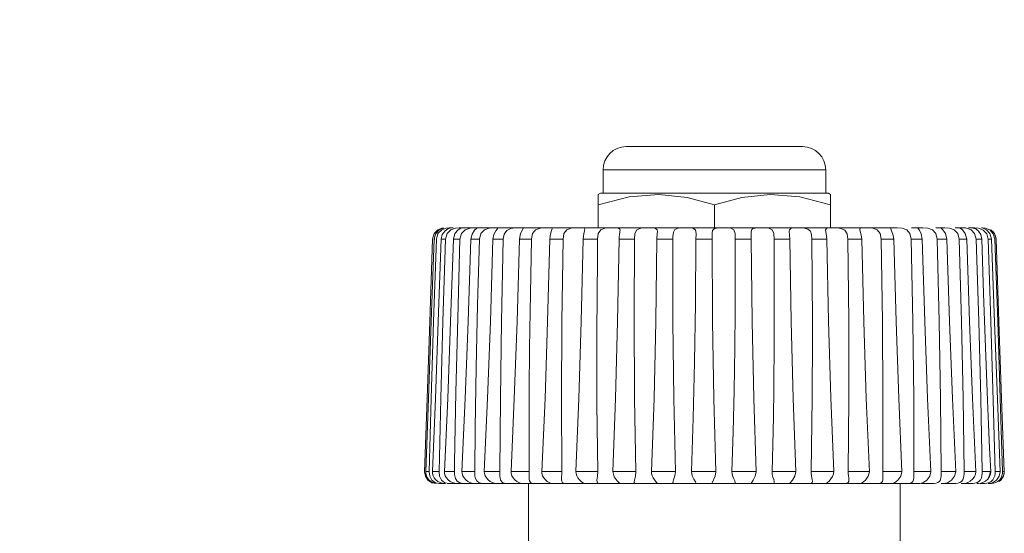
# Model space of a CAD drawing. Header units: millimetres. Extents: x 3925 to 5043, y -86 to 778.
# Tile 9 of 96: x 4103 to 4124, y 182 to 193. Entities that reach past the tile are written whole.
import ezdxf

# ---------------------------------------------------------------- set-up
doc = ezdxf.new("R2010")
doc.units = ezdxf.units.MM
doc.header["$LTSCALE"] = 46.255
doc.header["$PDMODE"] = 3
doc.header["$PDSIZE"] = 1
doc.layers.get('0').update_dxf_attribs({"linetype": 'CONTINUOUS'})
doc.layers.get('Defpoints').update_dxf_attribs({"linetype": 'CONTINUOUS'})
doc.layers.add('ARAKNO_13891DXF_CONTINUOUS_LINE', color=7, linetype='CONTINUOUS')
doc.styles.add('SLDTEXTSTYLE0', font='arialbd.ttf', dxfattribs={"height": 5.5})
doc.styles.add('SLDTEXTSTYLE2', font='arial.ttf')
doc.dimstyles.new('SLDDIMSTYLE1', dxfattribs={"dimtxt": 5.650301, "dimasz": 4.572, "dimexe": 0, "dimexo": 0.0625, "dimgap": 1.412575, "dimtad": 0, "dimtih": 1, "dimtoh": 1, "dimlfac": 3.5, "dimrnd": 1e-09, "dimzin": 4, "dimdsep": 46, "dimtxsty": 'SLDTEXTSTYLE0', "dimsah": 1, "dimcen": 0.09, "dimadec": 0, "dimazin": 1, "dimtol": 1, "dimtp": 0.8, "dimtm": 0.8, "dimtfac": 1, "dimtdec": 1, "dimtofl": 0, "dimtmove": 0, "dimatfit": 3, "dimfxl": 1, "dimfrac": 2, "dimtolj": 1, "dimarcsym": 0})

# ---------------------------------------------------------------- blocks, each defined once
blk = doc.blocks.new('*D66')
at = {"color": 0, "linetype": 'Continuous', "lineweight": -2}
for p, q in [((4008.584, 182.004), (4008.584, 196.293)), ((4008.584, 196.293), (4083.977, 196.293)), ((4109.213, 182.004), (4008.584, 182.004)), ((4008.584, 165.004), (4008.584, 178.004)), ((4109.213, 161.004), (4008.584, 161.004))]:
    blk.add_line(p, q, dxfattribs=at)
at = {"color": 0, "linetype": 'Continuous'}
for points in [[(4007.917, 178.004), (4009.251, 178.004), (4008.584, 182.004)], [(4007.917, 165.004), (4009.251, 165.004), (4008.584, 161.004)]]:
    blk.add_solid(points, dxfattribs=at)
at = {"layer": 'Defpoints', "color": 0, "linetype": 'Continuous'}
for p in [(4109.275, 182.004), (4008.584, 161.004), (4109.275, 161.004)]:
    blk.add_point(p, dxfattribs=at)
at = {"color": 0, "linetype": 'Continuous', "lineweight": 0, "insert": (4046.987, 208.713), "char_height": 5, "attachment_point": 5, "style": 'SLDTEXTSTYLE2'}
blk.add_mtext('\\A1;4X-M6 SCREWS 38mm \\PLENGTH OF \\PCEILING MOUNT', dxfattribs=at)
blk = doc.blocks.new('*D67')
at = {"color": 0, "linetype": 'Continuous', "lineweight": -2}
for p, q in [((4104.009, 251.059), (3982.377, 251.059)), ((3982.377, 247.059), (3982.377, 67.754)), ((4019.56, 63.754), (3982.377, 63.754))]:
    blk.add_line(p, q, dxfattribs=at)
at = {"color": 0, "linetype": 'Continuous'}
for points in [[(3981.71, 247.059), (3983.043, 247.059), (3982.377, 251.059)], [(3981.71, 67.754), (3983.043, 67.754), (3982.377, 63.754)]]:
    blk.add_solid(points, dxfattribs=at)
at = {"layer": 'Defpoints', "color": 0, "linetype": 'Continuous'}
for p in [(4104.072, 251.059), (3982.377, 63.754), (4019.622, 63.754)]:
    blk.add_point(p, dxfattribs=at)
at = {"color": 0, "linetype": 'Continuous', "lineweight": 0, "insert": (3977.76, 157.407), "char_height": 5, "attachment_point": 5, "rotation": 90, "style": 'SLDTEXTSTYLE2'}
blk.add_mtext('\\A1;374.61 [14.75]', dxfattribs=at)

msp = doc.modelspace()

# ---------------------------------------------------------------- linework, layer by layer
at = {"layer": 'ARAKNO_13891DXF_CONTINUOUS_LINE', "color": 7, "linetype": 'Continuous', "lineweight": 0}
for p, q in [((4119.934, 190.7543), (4116.142, 190.7543)), ((4120.434, 190.2543), (4115.642, 190.2543)), ((4115.642, 189.7543), (4115.642, 190.2543)), ((4120.434, 190.2543), (4120.434, 189.7543)), ((4115.538, 189.7276), (4115.5843, 189.7543)), ((4115.538, 189.0043), (4115.538, 189.7276)), ((4116.2032, 189.6759), (4115.538, 189.5043)), ((4120.4917, 189.7543), (4115.5843, 189.7543)), ((4120.4917, 189.7543), (4120.538, 189.7276)), ((4120.538, 189.7276), (4120.538, 189.0043)), ((4118.038, 189.0043), (4118.038, 189.5043)), ((4112.176, 188.9994), (4112.2166, 189.0031)), ((4112.2663, 188.9994), (4112.3334, 189.0043)), ((4112.3013, 188.9874), (4112.3475, 189.0029)), ((4112.4134, 189.0043), (4112.3334, 189.0043)), ((4112.469, 188.9994), (4112.547, 189.0043)), ((4121.9683, 189.0043), (4112.547, 189.0043)), ((4112.5788, 189.0001), (4112.5912, 189.0043)), ((4112.5912, 189.0043), (4112.5902, 189.0043)), ((4112.7801, 188.9994), (4112.8674, 189.0043)), ((4112.921, 188.994), (4112.9306, 189.0007)), ((4112.9306, 189.0007), (4112.9334, 189.0034)), ((4113.1934, 188.9994), (4113.2885, 189.0043)), ((4113.3783, 188.9974), (4113.3799, 189.001)), ((4113.655, 188.9895), (4113.7496, 189.0036)), ((4114.2932, 188.9994), (4114.398, 189.0043)), ((4114.5389, 189.0011), (4114.498, 189.0043)), ((4114.5487, 188.9874), (4114.5389, 189.0011)), ((4114.9582, 188.9994), (4115.0648, 189.0043)), ((4115.9718, 189.0005), (4115.9072, 189.0043)), ((4118.0863, 189.0013), (4118.1657, 189.0043)), ((4118.9121, 189.0025), (4118.9738, 189.0043)), ((4121.2067, 189.0041), (4121.2278, 189.0043)), ((4121.4463, 188.9982), (4121.3333, 189.0043)), ((4121.8325, 188.9921), (4121.8449, 189.0032)), ((4122.0785, 188.9982), (4121.9683, 189.0043)), ((4122.5268, 189.0043), (4122.2789, 189.0043)), ((4122.4208, 188.9995), (4122.4336, 189.0043)), ((4122.6321, 188.9982), (4122.5268, 189.0043)), ((4122.9979, 189.0043), (4122.8031, 189.0043)), ((4122.9189, 189.004), (4122.9303, 189.0043)), ((4122.9209, 188.9994), (4122.9189, 189.004)), ((4123.0962, 188.9982), (4122.9979, 189.0043)), ((4123.4425, 189.0043), (4123.221, 189.0043)), ((4123.3172, 189.006), (4123.3206, 189.0043)), ((4123.326, 188.9994), (4123.3172, 189.006)), ((4123.4619, 188.9982), (4123.3725, 189.0043)), ((4123.6432, 189.0043), (4123.5072, 189.0043)), ((4123.6017, 189.0016), (4123.5685, 189.0043)), ((4123.7242, 188.9978), (4123.6432, 189.0043)), ((4123.8049, 189.0043), (4123.7853, 189.0043)), ((4123.8216, 188.9994), (4123.7869, 189.0043)), ((4111.9738, 188.7631), (4112.0091, 188.8814)), ((4112.0091, 188.8814), (4112.0892, 188.9644)), ((4112.0892, 188.9644), (4112.176, 188.9994)), ((4112.1721, 188.9644), (4112.2663, 188.9994)), ((4112.241, 188.9451), (4112.3013, 188.9874)), ((4112.2531, 188.7631), (4112.287, 188.8814)), ((4112.287, 188.8814), (4112.3691, 188.9644)), ((4112.3691, 188.9644), (4112.469, 188.9994)), ((4112.4232, 188.7631), (4112.4557, 188.8827)), ((4112.4557, 188.8827), (4112.5227, 188.9657)), ((4112.5227, 188.9657), (4112.5788, 189.0001)), ((4112.5636, 188.7631), (4112.5957, 188.8814)), ((4112.5957, 188.8814), (4112.6764, 188.9644)), ((4112.6764, 188.9644), (4112.7801, 188.9994)), ((4112.8751, 188.9531), (4112.921, 188.994)), ((4113.0881, 188.9644), (4113.1934, 188.9994)), ((4113.3318, 188.9386), (4113.3674, 188.9839)), ((4113.3674, 188.9839), (4113.3783, 188.9974)), ((4113.5702, 188.9458), (4113.655, 188.9895)), ((4114.1, 188.7631), (4114.1234, 188.8814)), ((4115.9912, 188.8234), (4115.9948, 188.852)), ((4115.9948, 188.852), (4116.0059, 188.9306)), ((4116.0059, 188.9306), (4116.0073, 188.953)), ((4116.8106, 188.9222), (4116.8058, 188.9623)), ((4117.6408, 188.7631), (4117.6426, 188.8731)), ((4117.9872, 188.8297), (4117.9896, 188.8989)), ((4117.9982, 186.9919), (4117.9872, 188.8297)), ((4117.9896, 188.8989), (4117.9996, 188.9461)), ((4118.8279, 188.8996), (4118.8285, 188.921)), ((4118.8322, 188.7631), (4118.8279, 188.8996)), ((4118.8285, 188.921), (4118.8403, 188.9687)), ((4119.6484, 188.9374), (4119.6511, 188.9644)), ((4119.6615, 188.7631), (4119.6484, 188.9374)), ((4121.1778, 189.0002), (4121.1654, 188.9809)), ((4121.1977, 188.8586), (4121.2097, 188.7631)), ((4122.2708, 188.7631), (4122.2454, 188.8834)), ((4122.4221, 188.9941), (4122.4208, 188.9995)), ((4122.4495, 188.9532), (4122.4221, 188.9941)), ((4122.7346, 188.9623), (4122.6321, 188.9982)), ((4122.956, 188.9644), (4122.9209, 188.9994)), ((4123.1985, 188.9623), (4123.0962, 188.9982)), ((4123.2733, 188.8834), (4123.1985, 188.9623)), ((4123.3046, 188.7631), (4123.2733, 188.8834)), ((4123.3746, 188.9644), (4123.326, 188.9994)), ((4123.562, 188.9623), (4123.4619, 188.9982)), ((4123.6389, 188.8834), (4123.562, 188.9623)), ((4123.6357, 188.9965), (4123.6651, 188.982)), ((4123.6723, 188.7631), (4123.6389, 188.8834)), ((4123.8237, 188.9585), (4123.7242, 188.9978)), ((4123.7694, 188.8602), (4123.7916, 188.763)), ((4123.894, 188.9644), (4123.8216, 188.9994)), ((4123.9645, 188.9602), (4124.0399, 188.8805)), ((4124.0399, 188.8805), (4124.0738, 188.7631)), ((4111.9738, 188.7631), (4111.9718, 188.7631)), ((4112.0213, 188.7631), (4112.0077, 188.7631)), ((4112.2531, 188.7631), (4112.1582, 188.7631)), ((4112.5636, 188.7631), (4112.4232, 188.7631)), ((4112.9807, 188.7631), (4112.7975, 188.7631)), ((4113.4962, 188.7631), (4113.2737, 188.7631)), ((4114.1, 188.7631), (4113.8427, 188.7631)), ((4114.7806, 188.7631), (4114.4934, 188.7631)), ((4115.5245, 188.7631), (4115.213, 188.7631)), ((4115.5197, 188.3589), (4115.5245, 188.7631)), ((4116.1518, 188.7631), (4115.9877, 188.7631)), ((4116.3174, 188.7631), (4116.1518, 188.7631)), ((4116.3106, 187.1209), (4116.3174, 188.7631)), ((4117.1437, 188.7631), (4116.8022, 188.7631)), ((4117.1426, 188.0963), (4117.1437, 188.7631)), ((4117.9875, 188.7631), (4117.6408, 188.7631)), ((4118.8322, 188.7631), (4118.4872, 188.7631)), ((4118.4872, 188.7631), (4118.4872, 188.6216)), ((4119.6615, 188.7631), (4119.3247, 188.7631)), ((4119.3279, 187.6331), (4119.3247, 188.763)), ((4120.4592, 188.7631), (4120.1373, 188.7631)), ((4121.2097, 188.7631), (4120.909, 188.7631)), ((4121.8985, 188.7631), (4121.6248, 188.7631)), ((4122.5122, 188.7631), (4122.2708, 188.7631)), ((4123.0388, 188.7631), (4122.8344, 188.7631)), ((4123.4681, 188.7631), (4123.3046, 188.7631)), ((4123.7916, 188.7631), (4123.6723, 188.7631)), ((4123.9304, 188.7631), (4124.0032, 188.7631)), ((4123.9878, 186.9917), (4123.9304, 188.7631)), ((4124.0926, 188.7631), (4124.0987, 188.7631)), ((4124.0384, 185.2937), (4123.9878, 186.9917)), ((4114.7584, 183.7543), (4114.7485, 185.304)), ((4123.8027, 183.7631), (4123.7691, 185.3364)), ((4124.0794, 183.7631), (4124.0384, 185.2937)), ((4124.128, 185.3209), (4124.1899, 183.7543)), ((4124.2385, 183.7631), (4124.1887, 185.3364)), ((4121.6596, 183.7631), (4121.6654, 184.9135)), ((4114.0513, 183.7543), (4114.0487, 184.4963)), ((4122.3317, 183.7631), (4122.3325, 184.1451)), ((4112.4429, 183.7543), (4112.4458, 183.9571)), ((4112.8822, 183.7543), (4112.8848, 184.0749)), ((4111.8019, 183.7543), (4111.8188, 183.6626)), ((4111.8255, 183.7631), (4111.8976, 183.7631)), ((4111.8284, 183.7168), (4111.8255, 183.7631)), ((4111.9687, 183.7631), (4112.1126, 183.7631)), ((4111.972, 183.7168), (4111.9687, 183.7631)), ((4111.9853, 183.6726), (4111.972, 183.7168)), ((4112.2302, 183.7631), (4112.4429, 183.7631)), ((4112.2337, 183.7168), (4112.2302, 183.7631)), ((4112.248, 183.6726), (4112.2337, 183.7168)), ((4112.6046, 183.7631), (4112.8822, 183.7631)), ((4112.6084, 183.7168), (4112.6046, 183.7631)), ((4112.6234, 183.6726), (4112.6084, 183.7168)), ((4113.0848, 183.7631), (4113.4218, 183.7631)), ((4113.0887, 183.7168), (4113.0848, 183.7631)), ((4113.1042, 183.6726), (4113.0887, 183.7168)), ((4113.4218, 183.7756), (4113.4218, 183.7372)), ((4113.6614, 183.7631), (4114.0513, 183.7631)), ((4113.6654, 183.7168), (4113.6614, 183.7631)), ((4113.681, 183.6726), (4113.6654, 183.7168)), ((4114.3232, 183.7631), (4114.7583, 183.7631)), ((4114.3272, 183.7168), (4114.3232, 183.7631)), ((4114.3426, 183.6726), (4114.3272, 183.7168)), ((4114.7584, 183.7543), (4114.7485, 183.5993)), ((4115.0573, 183.7631), (4115.5292, 183.7631)), ((4115.8494, 183.7631), (4116.3489, 183.7631)), ((4115.8792, 183.6483), (4115.8494, 183.7631)), ((4116.6842, 183.7631), (4117.2015, 183.7631)), ((4117.5452, 183.7631), (4118.0704, 183.7631)), ((4117.5608, 183.671), (4117.5452, 183.7631)), ((4118.0706, 183.7543), (4118.0528, 183.6626)), ((4118.4159, 183.7631), (4118.9387, 183.7631)), ((4118.4205, 183.7059), (4118.4159, 183.7631)), ((4119.2792, 183.7631), (4119.7894, 183.7631)), ((4119.2844, 183.6987), (4119.2792, 183.7631)), ((4119.7896, 183.7543), (4119.7677, 183.6626)), ((4120.1183, 183.7631), (4120.6059, 183.7631)), ((4120.917, 183.7631), (4121.3726, 183.7631)), ((4121.3729, 183.7543), (4121.3485, 183.6626)), ((4121.6596, 183.7631), (4122.0744, 183.7631)), ((4121.6604, 183.7168), (4121.6596, 183.7631)), ((4121.663, 183.6726), (4121.6604, 183.7168)), ((4122.0746, 183.7543), (4122.0498, 183.6626)), ((4122.3317, 183.7631), (4122.6976, 183.7631)), ((4122.332, 183.7168), (4122.3317, 183.7631)), ((4122.3325, 183.6733), (4122.332, 183.7168)), ((4122.92, 183.7168), (4122.9203, 183.7631)), ((4122.9203, 183.7631), (4123.23, 183.7631)), ((4123.413, 183.7168), (4123.4138, 183.7631)), ((4123.4138, 183.7631), (4123.6615, 183.7631)), ((4123.8013, 183.7168), (4123.8027, 183.7631)), ((4123.8027, 183.7631), (4123.9696, 183.7631)), ((4123.9569, 183.6534), (4123.9784, 183.7092)), ((4123.9784, 183.7092), (4123.9836, 183.7624)), ((4124.0775, 183.7168), (4124.0794, 183.7631)), ((4124.1897, 183.7631), (4124.0794, 183.7631)), ((4124.2362, 183.7168), (4124.2385, 183.7631)), ((4124.2385, 183.7631), (4124.2762, 183.7631)), ((4124.2764, 183.7543), (4124.2583, 183.6629)), ((4124.2741, 183.7168), (4124.2769, 183.7631)), ((4111.8188, 183.6626), (4111.8722, 183.5786)), ((4111.959, 183.5786), (4112.0388, 183.5219)), ((4112.0388, 183.5219), (4112.1307, 183.5043)), ((4112.112, 183.5043), (4112.251, 183.5043)), ((4112.164, 183.5786), (4112.2374, 183.5219)), ((4112.2374, 183.5219), (4112.3271, 183.5043)), ((4112.2922, 183.5043), (4121.1766, 183.5043)), ((4112.4497, 183.5087), (4112.4025, 183.5238)), ((4112.4659, 183.6119), (4112.4459, 183.6957)), ((4112.4901, 183.5043), (4112.4497, 183.5087)), ((4112.731, 183.5502), (4112.6873, 183.5857)), ((4112.8858, 183.6712), (4112.8924, 183.6299)), ((4112.8924, 183.6299), (4112.9227, 183.56)), ((4112.9227, 183.56), (4112.9766, 183.5176)), ((4112.9766, 183.5176), (4113.0475, 183.5043)), ((4113.4382, 183.5786), (4113.4845, 183.5219)), ((4113.4845, 183.5219), (4113.5574, 183.5043)), ((4113.8895, 183.5043), (4113.8625, 183.5087)), ((4114.038, 180.3456), (4114.038, 183.5043)), ((4114.0517, 183.5954), (4114.0611, 183.5599)), ((4114.0611, 183.5599), (4114.0821, 183.5286)), ((4114.0821, 183.5286), (4114.1139, 183.5102)), ((4114.1139, 183.5102), (4114.1545, 183.5043)), ((4114.7485, 183.5993), (4114.7494, 183.5786)), ((4115.5073, 183.5672), (4115.5197, 183.5213)), ((4115.5446, 183.5062), (4115.5624, 183.5043)), ((4115.9425, 183.56), (4115.8792, 183.6483)), ((4115.9949, 183.5106), (4115.9425, 183.56)), ((4116.3106, 183.5428), (4116.314, 183.5219)), ((4116.314, 183.5219), (4116.3458, 183.5043)), ((4116.8104, 183.5043), (4116.8106, 183.5044)), ((4117.1426, 183.5245), (4117.156, 183.5043)), ((4117.6384, 183.5043), (4117.6426, 183.5085)), ((4117.9872, 183.513), (4117.9996, 183.5043)), ((4118.4857, 183.5286), (4118.4748, 183.56)), ((4118.4872, 183.5176), (4118.4857, 183.5286)), ((4118.8279, 183.5057), (4118.8296, 183.5043)), ((4119.3261, 183.5499), (4119.3156, 183.5896)), ((4119.3279, 183.5322), (4119.3261, 183.5499)), ((4119.6675, 183.5219), (4119.6484, 183.5043)), ((4120.1427, 183.5238), (4120.1484, 183.553)), ((4120.4497, 183.5098), (4120.4359, 183.5043)), ((4120.9296, 183.5502), (4120.9326, 183.581)), ((4121.2199, 183.5219), (4121.1766, 183.5043)), ((4121.1778, 183.5043), (4122.4617, 183.5043)), ((4121.6636, 183.5857), (4121.6654, 183.6183)), ((4121.9105, 183.5219), (4121.8563, 183.5043)), ((4122.038, 180.3456), (4122.038, 183.5043)), ((4122.213, 183.5043), (4122.2507, 183.5087)), ((4122.3309, 183.6278), (4122.3325, 183.6733)), ((4122.5257, 183.5219), (4122.4617, 183.5043)), ((4122.4855, 183.5043), (4122.7704, 183.5043)), ((4122.6067, 183.5786), (4122.5257, 183.5219)), ((4122.9189, 183.5043), (4123.2356, 183.5043)), ((4123.0536, 183.5219), (4122.9809, 183.5043)), ((4123.1391, 183.5786), (4123.0536, 183.5219)), ((4123.35, 183.5043), (4123.5997, 183.5043)), ((4123.446, 183.5095), (4123.404, 183.5043)), ((4123.6324, 183.6517), (4123.5937, 183.5996)), ((4123.6839, 183.5043), (4123.7226, 183.5043)), ((4123.7686, 183.5096), (4123.7226, 183.5043)), ((4123.7547, 183.5043), (4123.8556, 183.5043)), ((4123.8179, 183.5261), (4123.7686, 183.5096)), ((4123.869, 183.5554), (4123.8179, 183.5261)), ((4123.8556, 183.5043), (4123.9025, 183.5087)), ((4123.9189, 183.6), (4123.869, 183.5554)), ((4123.9189, 183.6), (4123.9569, 183.6534)), ((4124.0202, 183.5219), (4123.9306, 183.5043)), ((4123.9306, 183.5043), (4123.9982, 183.5043)), ((4123.9982, 183.5043), (4124.0452, 183.5087)), ((4124.109, 183.5786), (4124.0202, 183.5219)), ((4124.0452, 183.5087), (4124.0949, 183.5238)), ((4124.1691, 183.5502), (4124.2027, 183.5794)), ((4124.2583, 183.6629), (4124.2027, 183.5794))]:
    msp.add_line(p, q, dxfattribs=at)
for points in [[(4118.038, 189.5043), (4117.4512, 189.6614), (4116.8392, 189.7272), (4116.2032, 189.6759)], [(4120.538, 189.5043), (4119.8736, 189.6757), (4119.2354, 189.7272), (4118.6256, 189.6616), (4118.038, 189.5043)], [(4112.3475, 189.0029), (4112.3536, 189.0039), (4112.3574, 189.0042), (4112.3596, 189.0043)], [(4112.9334, 189.0034), (4112.9333, 189.0037), (4112.9269, 189.0043)], [(4113.3799, 189.001), (4113.3781, 189.0032), (4113.363, 189.0043)], [(4113.7496, 189.0036), (4113.7677, 189.004), (4113.785, 189.0043)], [(4113.9218, 188.9957), (4113.9215, 188.9982), (4113.8901, 189.0043)], [(4115.2485, 188.9737), (4115.235, 188.9982), (4115.1747, 189.0043)], [(4115.5245, 188.7631), (4115.5397, 188.8814), (4115.5913, 188.9644), (4115.6831, 188.9994), (4115.7895, 189.0043)], [(4116.0073, 188.953), (4116.003, 188.979), (4115.9718, 189.0005)], [(4116.3174, 188.7631), (4116.3279, 188.8814), (4116.3702, 188.9644), (4116.4539, 188.9994), (4116.5579, 189.0043)], [(4116.8058, 188.9623), (4116.7656, 188.9982), (4116.6812, 189.0043)], [(4117.155, 188.9112), (4117.1892, 188.9722), (4117.2566, 188.9994), (4117.3552, 189.0043)], [(4117.6287, 188.9623), (4117.5758, 188.9982), (4117.4815, 189.0043)], [(4117.9996, 188.9461), (4118.0306, 188.9846), (4118.0863, 189.0013)], [(4118.4872, 188.7631), (4118.4839, 188.8833), (4118.4596, 188.9622), (4118.3949, 188.9982), (4118.2927, 189.0043)], [(4118.8403, 188.9687), (4118.8675, 188.9927), (4118.9121, 189.0025)], [(4119.3247, 188.763), (4119.3166, 188.8832), (4119.2823, 188.9622), (4119.2071, 188.9982), (4119.099, 189.0043)], [(4119.6511, 188.9644), (4119.6881, 188.9994), (4119.7636, 189.0043)], [(4119.9761, 189.0012), (4119.9465, 189.0032), (4119.917, 189.0041), (4119.8846, 189.0043)], [(4120.1373, 188.7631), (4120.1294, 188.8601), (4120.1039, 188.934), (4120.052, 188.9814), (4119.9761, 189.0012)], [(4120.4326, 188.9635), (4120.4556, 188.9994), (4120.5199, 189.0043)], [(4120.7604, 188.9958), (4120.7226, 189.0013), (4120.6802, 189.0038), (4120.6342, 189.0043)], [(4121.1778, 189.0002), (4121.1907, 189.0031), (4121.2067, 189.0041)], [(4121.8449, 189.0032), (4121.8528, 189.0039), (4121.8622, 189.0043), (4121.8737, 189.0043)], [(4123.6651, 188.982), (4123.6342, 188.994), (4123.6017, 189.0016)], [(4123.608, 189.0044), (4123.6147, 189.0031), (4123.6357, 188.9965)], [(4123.8049, 189.0043), (4123.8734, 188.9979), (4123.9645, 188.9602)], [(4112.0076, 188.7631), (4112.0365, 188.8716), (4112.1018, 188.9516)], [(4112.0552, 188.7631), (4112.0902, 188.8814), (4112.1721, 188.9644)], [(4112.1018, 188.9516), (4112.1776, 188.9936), (4112.1889, 188.9958)], [(4112.1582, 188.7631), (4112.1833, 188.8653), (4112.241, 188.9451)], [(4112.7975, 188.7631), (4112.8225, 188.8716), (4112.8751, 188.9531)], [(4112.9807, 188.7631), (4113.0104, 188.8814), (4113.0881, 188.9644)], [(4113.2737, 188.7631), (4113.2921, 188.86), (4113.3318, 188.9386)], [(4113.4962, 188.7631), (4113.5168, 188.8688), (4113.5702, 188.9458)], [(4113.8427, 188.7631), (4113.867, 188.8834), (4113.9218, 188.9957)], [(4114.1234, 188.8814), (4114.1907, 188.9644), (4114.2932, 188.9994)], [(4114.4934, 188.7631), (4114.5012, 188.834), (4114.518, 188.8966), (4114.5363, 188.946)], [(4114.5363, 188.946), (4114.5485, 188.9836), (4114.5487, 188.9874)], [(4114.7806, 188.7631), (4114.8, 188.8814), (4114.8601, 188.9644), (4114.9582, 188.9994)], [(4115.213, 188.7631), (4115.2291, 188.8834), (4115.2476, 188.9623), (4115.2485, 188.9737)], [(4115.9877, 188.7631), (4115.9888, 188.7935), (4115.9912, 188.8234)], [(4116.8022, 188.7631), (4116.8089, 188.8834), (4116.8106, 188.9222)], [(4117.1437, 188.7631), (4117.1446, 188.8192), (4117.1478, 188.8693), (4117.155, 188.9112)], [(4117.6426, 188.8731), (4117.6426, 188.8833), (4117.6287, 188.9623)], [(4120.4592, 188.7631), (4120.4456, 188.8814), (4120.4326, 188.9635)], [(4120.909, 188.7631), (4120.8943, 188.8744), (4120.8464, 188.9563), (4120.7604, 188.9958)], [(4121.1654, 188.9809), (4121.1772, 188.9314), (4121.1977, 188.8586)], [(4121.6248, 188.7631), (4121.6031, 188.8834), (4121.5434, 188.9623), (4121.4463, 188.9982)], [(4121.8985, 188.7631), (4121.8815, 188.8672), (4121.8517, 188.9435), (4121.8328, 188.9878), (4121.8325, 188.9921)], [(4122.2454, 188.8834), (4122.1793, 188.9623), (4122.0785, 188.9982)], [(4122.5122, 188.7631), (4122.4899, 188.8744), (4122.4495, 188.9532)], [(4122.8344, 188.7631), (4122.8057, 188.8834), (4122.7346, 188.9623)], [(4123.0388, 188.7631), (4123.01, 188.8814), (4122.956, 188.9644)], [(4123.4681, 188.7631), (4123.4367, 188.8814), (4123.3746, 188.9644)], [(4123.6651, 188.9819), (4123.721, 188.935), (4123.7694, 188.8602)], [(4123.9304, 188.7631), (4123.9, 188.8757), (4123.8237, 188.9585)], [(4124.0032, 188.7631), (4123.9686, 188.8814), (4123.894, 188.9644)], [(4124.0987, 188.7631), (4124.0634, 188.8814), (4123.9848, 188.9644)], [(4124.0997, 188.7631), (4124.0884, 188.8292), (4124.0623, 188.8863), (4124.0252, 188.9329)], [(4111.8019, 183.7543), (4111.8556, 185.3367), (4111.9123, 186.9919), (4111.9738, 188.7631)], [(4111.8255, 183.7631), (4111.8849, 185.3364), (4111.9449, 186.9917), (4112.0076, 188.7631)], [(4111.8974, 183.7543), (4111.9439, 185.3367), (4111.9961, 186.9919), (4112.0552, 188.7631)], [(4111.9687, 183.7631), (4112.0333, 185.3364), (4112.0955, 186.9917), (4112.1582, 188.7631)], [(4112.1125, 183.7543), (4112.1508, 185.3367), (4112.1976, 186.9919), (4112.2531, 188.7631)], [(4112.2302, 183.7631), (4112.2984, 185.3364), (4112.3617, 186.9917), (4112.4232, 188.7631)], [(4112.4458, 183.9571), (4112.4753, 185.4734), (4112.5147, 187.066), (4112.5636, 188.7631)], [(4112.6046, 183.7631), (4112.6753, 185.3364), (4112.7383, 186.9917), (4112.7975, 188.7631)], [(4112.8923, 184.7034), (4112.9143, 185.9998), (4112.9437, 187.3481), (4112.9807, 188.7631)], [(4113.0848, 183.7631), (4113.1566, 185.3364), (4113.2182, 186.9917), (4113.2737, 188.7631)], [(4113.4218, 183.7756), (4113.4319, 185.3367), (4113.4573, 186.9919), (4113.4962, 188.7631)], [(4113.6614, 183.7631), (4113.7329, 185.3364), (4113.7918, 186.9917), (4113.8427, 188.7631)], [(4114.0612, 186.4274), (4114.0715, 187.2002), (4114.0845, 187.9788), (4114.1, 188.7631)], [(4114.3232, 183.7631), (4114.393, 185.3364), (4114.4481, 186.9917), (4114.4934, 188.7631)], [(4114.7485, 185.304), (4114.7569, 186.9919), (4114.7806, 188.7631)], [(4115.0573, 183.7631), (4115.124, 185.3364), (4115.1743, 186.9917), (4115.213, 188.7631)], [(4115.8494, 183.7631), (4115.9117, 185.3364), (4115.9562, 186.9917), (4115.9877, 188.7631)], [(4116.6842, 183.7631), (4116.7409, 185.3364), (4116.7786, 186.9917), (4116.8022, 188.7631)], [(4117.6408, 188.7631), (4117.6384, 188.2985), (4117.6348, 187.836), (4117.6302, 187.3755)], [(4118.4872, 188.6216), (4118.4862, 187.9786), (4118.4821, 187.2), (4118.4748, 186.4271)], [(4118.9388, 183.7543), (4118.8853, 185.3367), (4118.8515, 186.9919), (4118.8322, 188.7631)], [(4119.7896, 183.7543), (4119.7299, 185.3367), (4119.6889, 186.9919), (4119.6615, 188.7631)], [(4120.1484, 186.6737), (4120.1481, 186.9917), (4120.1373, 188.7631)], [(4120.6059, 183.7631), (4120.541, 185.351), (4120.494, 186.9992), (4120.4592, 188.7631)], [(4120.9326, 185.7616), (4120.9283, 186.9917), (4120.909, 188.7631)], [(4121.3729, 183.7543), (4121.3043, 185.3367), (4121.2517, 186.9919), (4121.2097, 188.7631)], [(4121.6654, 184.9135), (4121.6648, 185.3364), (4121.6522, 186.9917), (4121.6248, 188.7631)], [(4122.0746, 183.7543), (4122.0036, 185.3367), (4121.9466, 186.9919), (4121.8985, 188.7631)], [(4122.3325, 184.1451), (4122.3269, 185.3364), (4122.3058, 186.9917), (4122.2708, 188.7631)], [(4122.6978, 183.7543), (4122.6258, 185.3367), (4122.5655, 186.9919), (4122.5122, 188.7631)], [(4122.9203, 183.7631), (4122.9055, 185.3364), (4122.8764, 186.9917), (4122.8344, 188.7631)], [(4123.2303, 183.7543), (4123.1586, 185.3367), (4123.0962, 186.9919), (4123.0388, 188.7631)], [(4123.4138, 183.7631), (4123.3894, 185.3364), (4123.3527, 186.9917), (4123.3046, 188.7631)], [(4123.6617, 183.7543), (4123.5917, 185.3367), (4123.5285, 186.9919), (4123.4681, 188.7631)], [(4123.7691, 185.3364), (4123.7256, 186.9917), (4123.6723, 188.7631)], [(4123.9186, 185.2905), (4123.8745, 186.4347), (4123.8322, 187.5922), (4123.7916, 188.763)], [(4124.0032, 188.7631), (4124.0666, 186.977), (4124.128, 185.3209)], [(4124.1887, 185.3364), (4124.1342, 186.9917), (4124.0738, 188.7631)], [(4124.2764, 183.7543), (4124.2195, 185.3367), (4124.161, 186.9919), (4124.0987, 188.7631)], [(4115.5073, 186.1843), (4115.5082, 186.7369), (4115.5197, 188.3589)], [(4117.2017, 183.7543), (4117.1636, 185.3367), (4117.1458, 186.9919), (4117.1426, 188.0963)], [(4119.3156, 185.5282), (4119.3251, 186.6036), (4119.3279, 187.6331)], [(4117.5452, 183.7631), (4117.5843, 184.9143), (4117.6117, 186.1141), (4117.6302, 187.3755)], [(4116.349, 183.7543), (4116.3198, 185.3367), (4116.3106, 187.1209)], [(4118.0706, 183.7543), (4118.0243, 185.3367), (4117.9982, 186.9919)], [(4120.1183, 183.7631), (4120.143, 185.3364), (4120.1484, 186.6737)], [(4114.0487, 184.4963), (4114.0488, 184.6204), (4114.0525, 185.5069), (4114.0612, 186.4274)], [(4118.4159, 183.7631), (4118.4422, 184.6203), (4118.4614, 185.5065), (4118.4748, 186.4271)], [(4115.5293, 183.7543), (4115.5103, 185.2136), (4115.5073, 186.1843)], [(4120.917, 183.7631), (4120.9321, 185.3364), (4120.9326, 185.7616)], [(4119.2792, 183.7631), (4119.2949, 184.3478), (4119.3069, 184.9385), (4119.3156, 185.5282)], [(4123.9836, 183.7624), (4123.9613, 184.268), (4123.9395, 184.7774), (4123.9186, 185.2905)], [(4112.8848, 184.0749), (4112.8883, 184.3884), (4112.8923, 184.7034)], [(4111.8629, 183.6278), (4111.8404, 183.6726), (4111.8284, 183.7168)], [(4111.8974, 183.7543), (4111.9116, 183.6626), (4111.959, 183.5786)], [(4112.1125, 183.7543), (4112.1237, 183.6626), (4112.164, 183.5786)], [(4112.4429, 183.7543), (4112.4432, 183.7351), (4112.4442, 183.7155), (4112.4459, 183.6957)], [(4112.8822, 183.7543), (4112.8829, 183.7131), (4112.8858, 183.6712)], [(4113.4218, 183.7372), (4113.423, 183.6626), (4113.4382, 183.5786)], [(4114.0513, 183.7543), (4114.0507, 183.7166), (4114.0494, 183.6758), (4114.0487, 183.6439)], [(4115.0761, 183.6726), (4115.0612, 183.7168), (4115.0573, 183.7631)], [(4115.5293, 183.7543), (4115.5201, 183.6619), (4115.5078, 183.5798), (4115.5073, 183.5672)], [(4116.349, 183.7543), (4116.3368, 183.6626), (4116.3153, 183.5786), (4116.3106, 183.5428)], [(4116.7008, 183.6726), (4116.6876, 183.7168), (4116.6842, 183.7631)], [(4117.2017, 183.7543), (4117.1882, 183.6682), (4117.1595, 183.5869), (4117.1428, 183.5286), (4117.1426, 183.5245)], [(4118.4748, 183.56), (4118.4556, 183.6037), (4118.4353, 183.6538), (4118.4205, 183.7059)], [(4118.9388, 183.7543), (4118.9188, 183.6626), (4118.8735, 183.5786), (4118.8359, 183.5219), (4118.8279, 183.5057)], [(4120.1269, 183.6726), (4120.1202, 183.7168), (4120.1183, 183.7631)], [(4120.6059, 183.7631), (4120.601, 183.7112), (4120.5805, 183.6576)], [(4120.9231, 183.6726), (4120.9183, 183.7168), (4120.917, 183.7631)], [(4122.6978, 183.7543), (4122.6729, 183.6626), (4122.6067, 183.5786)], [(4122.913, 183.6278), (4122.9183, 183.6726), (4122.92, 183.7168)], [(4123.2303, 183.7543), (4123.2058, 183.6626), (4123.1391, 183.5786)], [(4123.2356, 183.5043), (4123.2797, 183.5087), (4123.3222, 183.5238), (4123.3577, 183.5502), (4123.3835, 183.5857), (4123.4001, 183.6278), (4123.4091, 183.6726), (4123.413, 183.7168)], [(4123.5997, 183.5043), (4123.6456, 183.5087), (4123.6914, 183.5238), (4123.7313, 183.5501), (4123.7618, 183.5857), (4123.7829, 183.6277), (4123.7954, 183.6726), (4123.8013, 183.7168)], [(4123.6617, 183.7543), (4123.6547, 183.704), (4123.6324, 183.6517)], [(4123.9025, 183.5087), (4123.9507, 183.5238), (4123.9942, 183.5502), (4124.0288, 183.5857), (4124.0539, 183.6278), (4124.0697, 183.6726), (4124.0775, 183.7168)], [(4123.9698, 183.7543), (4123.964, 183.6994), (4123.9468, 183.647), (4123.9193, 183.6)], [(4123.9698, 183.7543), (4123.9743, 183.763), (4123.979, 183.7631), (4123.9836, 183.7624)], [(4124.1899, 183.7543), (4124.1695, 183.6626), (4124.109, 183.5786)], [(4124.1791, 183.5857), (4124.2078, 183.6278), (4124.2265, 183.6726), (4124.2362, 183.7168)], [(4124.2583, 183.6629), (4124.2629, 183.6726), (4124.2741, 183.7168)], [(4111.9376, 183.5502), (4111.8958, 183.5857), (4111.8629, 183.6278)], [(4111.8722, 183.5786), (4111.9569, 183.5219), (4112.0492, 183.5043)], [(4112.0362, 183.5087), (4111.9861, 183.5238), (4111.9376, 183.5502)], [(4112.0447, 183.5857), (4112.0097, 183.6278), (4111.9853, 183.6726)], [(4112.1369, 183.5238), (4112.088, 183.5502), (4112.0447, 183.5857)], [(4112.2293, 183.5043), (4112.186, 183.5087), (4112.1369, 183.5238)], [(4112.4025, 183.5238), (4112.3542, 183.5502), (4112.3103, 183.5857), (4112.2739, 183.6278), (4112.248, 183.6726)], [(4112.6347, 183.5043), (4112.5625, 183.5164), (4112.5049, 183.5523), (4112.4659, 183.6119)], [(4112.6873, 183.5857), (4112.6502, 183.6278), (4112.6234, 183.6726)], [(4112.8588, 183.5043), (4112.8222, 183.5087), (4112.7779, 183.5238), (4112.731, 183.5502)], [(4113.2556, 183.5238), (4113.2111, 183.5502), (4113.1685, 183.5857), (4113.1315, 183.6278), (4113.1042, 183.6726)], [(4113.3283, 183.5043), (4113.2962, 183.5087), (4113.2556, 183.5238)], [(4113.8625, 183.5087), (4113.8264, 183.5238), (4113.7852, 183.5502), (4113.7444, 183.5857), (4113.7082, 183.6278), (4113.681, 183.6726)], [(4114.0487, 183.6439), (4114.0488, 183.6347), (4114.0517, 183.5954)], [(4114.5314, 183.5043), (4114.5101, 183.5087), (4114.4792, 183.5238), (4114.442, 183.5502), (4114.4039, 183.5857), (4114.3692, 183.6278), (4114.3426, 183.6726)], [(4114.7494, 183.5786), (4114.7727, 183.5219), (4114.8272, 183.5043)], [(4115.2416, 183.5043), (4115.2263, 183.5087), (4115.2012, 183.5238), (4115.1689, 183.5502), (4115.1342, 183.5857), (4115.1016, 183.6278), (4115.0761, 183.6726)], [(4115.5197, 183.5213), (4115.5304, 183.5117), (4115.5446, 183.5062)], [(4116.0062, 183.5043), (4116.0037, 183.505), (4115.9999, 183.5071), (4115.9949, 183.5106)], [(4116.8106, 183.5044), (4116.808, 183.5087), (4116.7958, 183.5238), (4116.7748, 183.5502), (4116.7489, 183.5857), (4116.7225, 183.6278), (4116.7008, 183.6726)], [(4117.6302, 183.5375), (4117.5949, 183.5985), (4117.5608, 183.671)], [(4117.6426, 183.5085), (4117.6397, 183.5188), (4117.6302, 183.5375)], [(4118.0528, 183.6626), (4117.9888, 183.5219), (4117.9872, 183.513)], [(4118.4742, 183.5043), (4118.4858, 183.5102), (4118.4872, 183.5176)], [(4119.3156, 183.5896), (4119.2986, 183.6427), (4119.2844, 183.6987)], [(4119.3016, 183.5043), (4119.319, 183.5091), (4119.3272, 183.5238), (4119.3279, 183.5322)], [(4119.7677, 183.6626), (4119.716, 183.5786), (4119.6675, 183.5219)], [(4120.1043, 183.5043), (4120.1273, 183.5087), (4120.1427, 183.5238)], [(4120.1484, 183.553), (4120.1452, 183.5857), (4120.1366, 183.6278), (4120.1269, 183.6726)], [(4120.5805, 183.6576), (4120.5464, 183.6038), (4120.507, 183.558), (4120.4736, 183.527), (4120.4497, 183.5098)], [(4120.8669, 183.5043), (4120.8953, 183.5087), (4120.9173, 183.5238), (4120.9296, 183.5502)], [(4120.9326, 183.581), (4120.9326, 183.5857), (4120.9291, 183.6278), (4120.9231, 183.6726)], [(4121.3485, 183.6626), (4121.2872, 183.5786), (4121.2199, 183.5219)], [(4121.5743, 183.5043), (4121.6077, 183.5087), (4121.6357, 183.5238), (4121.6545, 183.5502), (4121.6636, 183.5857)], [(4121.6654, 183.6183), (4121.6653, 183.6278), (4121.663, 183.6726)], [(4122.0498, 183.6626), (4121.9854, 183.5786), (4121.9105, 183.5219)], [(4122.2507, 183.5087), (4122.2842, 183.5238), (4122.3091, 183.5502), (4122.3241, 183.5857), (4122.3309, 183.6278)], [(4122.7703, 183.5043), (4122.8116, 183.5087), (4122.85, 183.5238), (4122.8805, 183.5502), (4122.9011, 183.5857), (4122.913, 183.6278)], [(4123.5937, 183.5996), (4123.5432, 183.5552), (4123.4926, 183.5258), (4123.446, 183.5095)], [(4124.0949, 183.5238), (4124.141, 183.5502), (4124.1791, 183.5857)]]:
    msp.add_lwpolyline(points, dxfattribs=at)
for centre, start, end in [((4116.142, 190.2543), 90, 180), ((4119.934, 190.2543), 0, 90)]:
    msp.add_arc(centre, 0.5, start, end, dxfattribs=at)

# ---------------------------------------------------------------- dimensions: what is measured, and where the dimension line sits
at = {"color": 2, "linetype": 'Continuous', "lineweight": 0}
dim = msp.add_linear_dim(base=(3982.3766, 63.7543), p1=(4104.0715, 251.0589), p2=(4019.6224, 63.7543), angle=90, dimstyle='SLDDIMSTYLE1', override={"dimtxt": 5, "dimasz": 4, "dimtad": 1, "dimtih": 0, "dimlfac": 2, "dimtxsty": 'SLDTEXTSTYLE2', "dimtol": 0, "dimtp": 0.5, "dimtm": 0.5}, dxfattribs=at)
dim.commit()
dim.dimension.update_dxf_attribs({"geometry": '*D67', "text_midpoint": (3982.3766, 157.4066), "dimtype": 160})
dim = msp.add_linear_dim(base=(4008.5839, 161.0043), p1=(4109.2753, 182.0043), p2=(4109.2753, 161.0043), angle=90, text='4X-M6 SCREWS 38mm \\PLENGTH OF \\PCEILING MOUNT', dimstyle='SLDDIMSTYLE1', override={"dimtxt": 5, "dimasz": 4, "dimtad": 1, "dimtih": 0, "dimlfac": 2, "dimtxsty": 'SLDTEXTSTYLE2', "dimtol": 0, "dimtp": 0.5, "dimtm": 0.5, "dimtdec": 3}, dxfattribs=at)
dim.commit()
dim.dimension.update_dxf_attribs({"geometry": '*D66', "text_midpoint": (4046.9866, 196.2933), "dimtype": 160})

doc.saveas('drawing.dxf')
